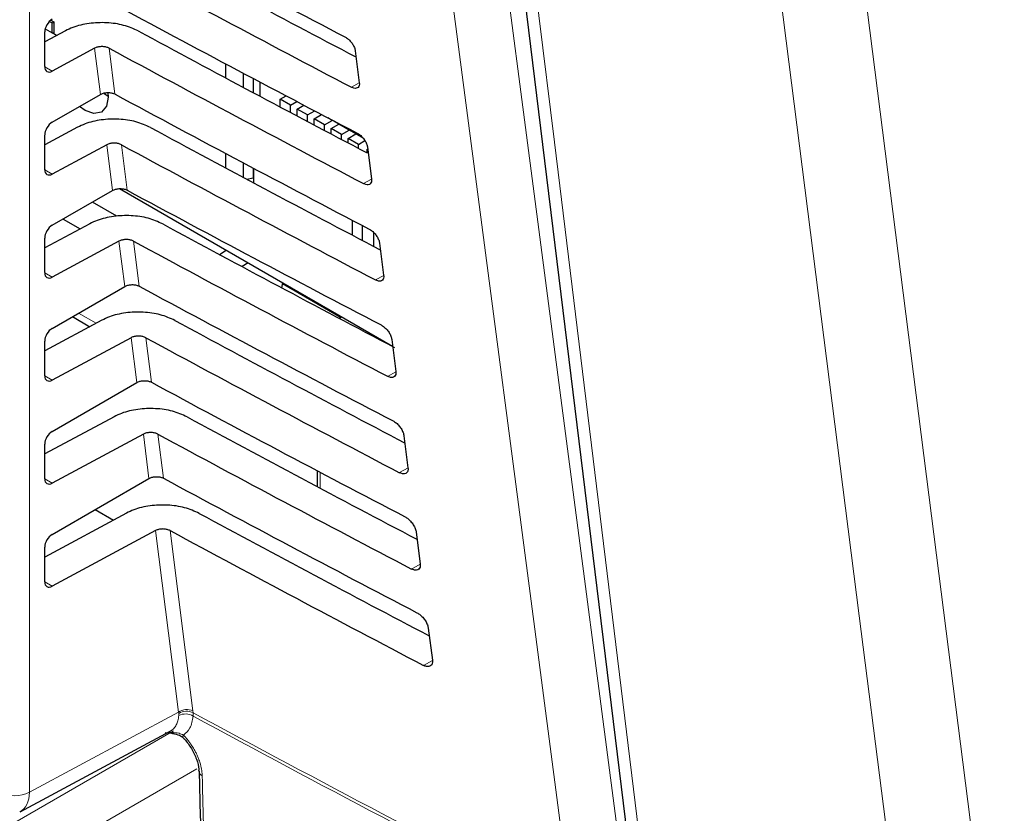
# Paper-space layout 'Blatt4' of a CAD drawing. Header units: millimetres. Extents: x 5 to 418, y 2 to 292.
# Tile 29 of 75: x 106 to 124, y 171 to 186. Entities that reach past the tile are written whole.
import ezdxf

# ---------------------------------------------------------------- set-up
doc = ezdxf.new("R2010")
doc.units = ezdxf.units.MM

psp = doc.layouts.new('Blatt4')

# ---------------------------------------------------------------- linework, layer by layer
at = {"color": 7, "linetype": 'Continuous', "lineweight": 18}
for p, q in [((105.866, 198.96), (105.866, 171.633)), ((107.218, 184.906), (107.107, 185.785)), ((107.385, 185.784), (107.495, 184.911)), ((106.159, 185.432), (106.301, 185.351)), ((112.141, 185.124), (111.995, 185.043)), ((107.449, 183.08), (107.339, 183.95)), ((107.617, 183.949), (107.726, 183.084)), ((106.159, 183.473), (106.301, 183.391)), ((112.373, 183.293), (112.223, 183.21)), ((107.68, 181.253), (107.571, 182.115)), ((107.848, 182.114), (107.957, 181.258)), ((106.159, 181.513), (106.301, 181.431)), ((112.605, 181.462), (112.451, 181.377)), ((106.803, 180.747), (107.139, 180.553)), ((107.911, 179.427), (107.803, 180.279)), ((108.08, 180.279), (108.187, 179.431)), ((112.836, 179.632), (112.679, 179.544)), ((106.159, 179.553), (106.301, 179.472)), ((108.141, 177.6), (108.035, 178.444)), ((108.312, 178.444), (108.418, 177.605)), ((111.399, 177.718), (111.399, 177.415)), ((113.068, 177.801), (112.907, 177.712)), ((106.159, 177.594), (106.301, 177.512)), ((108.703, 173.158), (108.267, 176.609)), ((108.544, 176.609), (108.977, 173.18)), ((113.299, 175.97), (113.135, 175.879)), ((106.159, 175.634), (106.301, 175.552)), ((113.531, 174.14), (113.363, 174.046)), ((105.866, 171.633), (108.703, 173.158)), ((108.707, 173.129), (108.703, 173.158)), ((108.708, 173.091), (108.707, 173.129)), ((108.977, 173.18), (108.981, 173.143)), ((108.981, 173.143), (108.982, 173.079)), ((105.3, 170.893), (108.606, 172.801)), ((109.05, 172.077), (105.724, 170.158))]:
    psp.add_line(p, q, dxfattribs=at)
at = {"color": 7, "linetype": 'Continuous', "lineweight": 25}
for p, q in [((114.843, 190.357), (117.486, 168.748)), ((106.167, 186.152), (106.298, 186.076)), ((106.248, 186.294), (106.298, 186.265)), ((106.276, 186.319), (106.334, 186.286)), ((106.298, 186.265), (106.334, 186.286)), ((106.298, 186.076), (106.298, 186.265)), ((106.334, 186.286), (106.334, 186.056)), ((106.552, 186.117), (106.159, 185.906)), ((106.159, 185.435), (106.159, 186.094)), ((106.384, 186.027), (106.298, 186.076)), ((107.107, 185.785), (106.301, 185.351)), ((112.064, 185.737), (112.141, 185.127)), ((109.599, 185.488), (109.599, 185.22)), ((109.94, 185.038), (109.94, 185.307)), ((110.123, 185.21), (110.123, 184.94)), ((110.251, 185.142), (110.251, 184.872)), ((106.301, 184.376), (107.218, 184.906)), ((107.29, 184.925), (107.365, 184.872)), ((110.638, 184.815), (110.749, 184.879)), ((110.836, 184.701), (110.638, 184.815)), ((110.638, 184.666), (110.638, 184.815)), ((110.836, 184.701), (110.956, 184.77)), ((110.836, 184.561), (110.836, 184.701)), ((110.96, 184.629), (111.087, 184.702)), ((111.158, 184.515), (110.96, 184.629)), ((110.96, 184.495), (110.96, 184.629)), ((111.158, 184.515), (111.294, 184.593)), ((111.158, 184.391), (111.158, 184.515)), ((111.283, 184.443), (111.425, 184.525)), ((111.628, 184.413), (111.54, 184.464)), ((106.784, 184.282), (106.159, 183.946)), ((111.283, 184.325), (111.283, 184.443)), ((111.481, 184.329), (111.283, 184.443)), ((111.481, 184.329), (111.628, 184.413)), ((111.481, 184.22), (111.481, 184.329)), ((111.605, 184.257), (111.752, 184.342)), ((111.628, 184.413), (111.628, 184.418)), ((111.649, 184.407), (112.203, 184.087)), ((111.752, 184.342), (111.752, 184.347)), ((111.95, 184.227), (111.752, 184.342)), ((106.159, 183.475), (106.159, 184.134)), ((111.605, 184.155), (111.605, 184.257)), ((111.803, 184.142), (111.605, 184.257)), ((111.803, 184.142), (111.95, 184.227)), ((111.803, 184.05), (111.803, 184.142)), ((111.928, 184.071), (112.075, 184.155)), ((111.95, 184.227), (111.95, 184.233)), ((112.075, 184.155), (112.075, 184.161)), ((112.213, 184.076), (112.075, 184.155)), ((107.339, 183.95), (106.301, 183.391)), ((111.928, 183.985), (111.928, 184.071)), ((112.126, 183.956), (111.928, 184.071)), ((112.126, 183.956), (112.248, 184.027)), ((112.126, 183.881), (112.126, 183.956)), ((112.296, 183.907), (112.373, 183.296)), ((109.599, 183.784), (109.599, 183.509)), ((112.29, 183.862), (112.301, 183.868)), ((112.29, 183.794), (112.29, 183.862)), ((109.94, 183.327), (109.94, 183.603)), ((110.123, 183.506), (110.123, 183.322)), ((110.13, 183.502), (110.13, 183.225)), ((110.002, 183.294), (110.123, 183.322)), ((110.12, 183.321), (110.13, 183.315)), ((110.123, 183.322), (110.13, 183.329)), ((106.301, 182.417), (107.449, 183.08)), ((107.581, 183.114), (112.775, 180.115)), ((107.53, 182.588), (107.064, 182.857)), ((107.015, 182.447), (106.159, 181.986)), ((106.508, 182.536), (106.833, 182.349)), ((112.011, 182.228), (112.011, 182.512)), ((112.202, 182.127), (112.202, 182.412)), ((112.414, 182.283), (112.414, 182.016)), ((106.159, 181.516), (106.159, 182.175)), ((107.571, 182.115), (106.301, 181.431)), ((112.527, 182.076), (112.604, 181.466)), ((109.483, 181.861), (109.612, 181.941)), ((110.026, 181.702), (109.911, 181.631)), ((110.665, 181.229), (110.685, 181.322)), ((110.682, 181.308), (111.794, 180.666)), ((106.301, 180.457), (107.68, 181.253)), ((107.247, 180.611), (106.159, 180.026)), ((106.686, 180.68), (107.018, 180.488)), ((111.807, 180.674), (111.761, 180.647)), ((106.159, 179.556), (106.159, 180.215)), ((107.803, 180.279), (106.301, 179.472)), ((112.759, 180.245), (112.836, 179.635)), ((106.301, 178.497), (107.911, 179.427)), ((107.479, 178.776), (106.159, 178.067)), ((108.035, 178.444), (106.301, 177.512)), ((112.99, 178.415), (113.067, 177.805)), ((106.159, 177.596), (106.159, 178.255)), ((111.341, 177.749), (111.341, 177.446)), ((106.301, 176.538), (108.141, 177.6)), ((107.12, 177.011), (107.467, 176.81)), ((107.711, 176.941), (106.159, 176.107)), ((108.267, 176.609), (106.301, 175.552)), ((113.222, 176.584), (113.299, 175.974)), ((106.159, 175.637), (106.159, 176.296)), ((113.453, 174.754), (113.531, 174.143)), ((105.692, 171.261), (108.544, 172.795)), ((108.449, 172.769), (108.624, 172.749))]:
    psp.add_line(p, q, dxfattribs=at)
at = {"color": 7, "linetype": 'Continuous', "lineweight": 18, "flags": 128}
for points in [[(114.414, 191.076), (115.83, 180.252), (117.245, 169.435)], [(116.183, 169.35), (116.024, 170.562), (115.389, 175.412), (113.351, 190.991)], [(115.113, 190.033), (115.261, 188.826), (115.851, 183.999), (117.756, 168.423)], [(121.654, 187.676), (123.026, 176.893), (124.409, 166.025)], [(122.805, 165.919), (122.574, 167.733), (121.65, 174.99), (120.048, 187.582)], [(108.791, 172.669), (108.788, 172.672), (108.785, 172.684), (108.788, 172.7), (108.797, 172.72)]]:
    psp.add_lwpolyline(points, dxfattribs=at)
at = {"color": 7, "linetype": 'Continuous', "lineweight": 25, "flags": 128}
psp.add_lwpolyline([(107.36, 184.938), (107.365, 184.855), (107.332, 184.68), (107.237, 184.571), (107.095, 184.544), (106.927, 184.602), (106.822, 184.677)], dxfattribs=at)
at = {"color": 7, "linetype": 'Continuous', "lineweight": 18}
for centre, radius, start, end in [((108.86, 172.926), 0.279, 65.1129, 124.1357), ((108.856, 172.903), 0.271, 62.583, 123.4037), ((108.834, 172.843), 0.279, 57.9386, 117.0038), ((298.728, 524.671), 399.469, 241.64077, 242.80828), ((298.728, 524.597), 399.46, 241.64019, 242.80847), ((109.192, 172.042), 0.102, 183.7199, 247.9823), ((105.589, 172.183), 0.616, 242.6565, 296.7662)]:
    psp.add_arc(centre, radius, start, end, dxfattribs=at)
at = {"color": 7, "linetype": 'Continuous', "lineweight": 25}
for centre, major_axis, ratio, start_param, end_param in [((380.262, 362.786), (399.827, 6.152), 0.587275, 3.951027, 3.967493), ((378.946, 349.652), (396.994, -5.897), 0.567125, 3.968666, 3.983632), ((378.945, 349.651), (397.802, -5.909), 0.567125, 3.968664, 3.985207), ((380.261, 360.826), (399.506, 6.148), 0.587275, 3.951067, 3.967532), ((106.303, 186.174), (0.103, 0.172), 0.587369, 0.811807, 2.36515), ((378.946, 347.692), (396.673, -5.893), 0.567125, 3.968707, 3.983625), ((378.945, 347.692), (397.48, -5.905), 0.567125, 3.968705, 3.985247), ((106.303, 185.515), (0.103, 0.172), 0.587369, 2.36515, 3.918493), ((380.261, 358.866), (399.185, 6.143), 0.587275, 3.951108, 3.967572), ((106.303, 184.215), (0.103, 0.172), 0.587369, 0.811807, 2.36515), ((378.947, 345.733), (396.352, -5.888), 0.567125, 3.968748, 3.983739), ((378.946, 345.732), (397.159, -5.9), 0.567125, 3.968746, 3.985287), ((106.303, 183.556), (0.103, 0.172), 0.587369, 2.36515, 3.918493), ((380.26, 356.906), (398.864, 6.138), 0.587275, 3.951149, 3.967612), ((106.303, 182.255), (0.103, 0.172), 0.587369, 0.811807, 2.36515), ((378.948, 343.773), (396.031, -5.883), 0.567125, 3.968789, 3.983923), ((378.946, 343.773), (396.838, -5.895), 0.567125, 3.968787, 3.985327), ((106.303, 181.596), (0.103, 0.172), 0.587369, 2.36515, 3.918493), ((380.26, 354.945), (398.543, 6.133), 0.587275, 3.951189, 3.967652), ((378.948, 341.814), (395.71, -5.878), 0.567125, 3.96883, 3.983847), ((106.303, 180.295), (0.103, 0.172), 0.587369, 0.811807, 2.36515), ((378.947, 341.813), (396.517, -5.89), 0.567125, 3.968828, 3.985368), ((106.303, 179.636), (0.103, 0.172), 0.587369, 2.36515, 3.918493), ((380.259, 352.985), (398.221, 6.128), 0.587275, 3.95123, 3.967692), ((378.949, 339.855), (395.389, -5.874), 0.567125, 3.968872, 3.983901), ((106.303, 178.335), (0.103, 0.172), 0.587369, 0.811807, 2.36515), ((378.947, 339.854), (396.196, -5.886), 0.567125, 3.96887, 3.985408), ((106.303, 177.677), (0.103, 0.172), 0.587369, 2.36515, 3.918493), ((380.259, 351.025), (397.9, 6.123), 0.587275, 3.951271, 3.967733), ((378.949, 337.895), (395.068, -5.869), 0.567125, 3.968913, 3.983955), ((378.948, 337.895), (395.875, -5.881), 0.567125, 3.968911, 3.985449), ((106.303, 176.376), (0.103, 0.172), 0.587369, 0.811807, 2.36515), ((106.303, 175.717), (0.103, 0.172), 0.587369, 2.36515, 3.918493)]:
    psp.add_ellipse(centre, major_axis=major_axis, ratio=ratio, start_param=start_param, end_param=end_param, dxfattribs=at)
at = {"color": 7, "linetype": 'Continuous', "lineweight": 18}
psp.add_ellipse((105.306, 171.962), major_axis=(-0.389, 0.699), ratio=0.577293, start_param=3.119125, end_param=3.935643, dxfattribs=at)
at = {"color": 7, "linetype": 'Continuous', "lineweight": 25}
for points, knots in [([(107.938, 186.113), (107.849, 186.153), (107.671, 186.232), (107.336, 186.279), (106.998, 186.266), (106.73, 186.202), (106.598, 186.139), (106.552, 186.117)], [0, 0, 0, 0, 0.2187953, 0.4375462, 0.6575334, 0.8799369, 1, 1, 1, 1]), ([(111.877, 185.994), (111.885, 185.989), (111.911, 185.975), (111.956, 185.937), (112.006, 185.879), (112.043, 185.815), (112.06, 185.766), (112.063, 185.742), (112.064, 185.737)], [0, 0, 0, 0, 0.088008, 0.3002334, 0.5137745, 0.729433, 0.9466698, 1, 1, 1, 1]), ([(107.385, 185.784), (107.367, 185.792), (107.331, 185.808), (107.264, 185.817), (107.197, 185.814), (107.143, 185.802), (107.117, 185.789), (107.107, 185.785)], [0, 0, 0, 0, 0.218795, 0.4375456, 0.6575325, 0.8799357, 1, 1, 1, 1]), ([(112.141, 185.127), (112.142, 185.119), (112.144, 185.092), (112.135, 185.054), (112.106, 185.025), (112.063, 185.018), (112.023, 185.029), (112, 185.04), (111.995, 185.043)], [0, 0, 0, 0, 0.09232, 0.309177, 0.524659, 0.738015, 0.949851, 1, 1, 1, 1]), ([(107.218, 184.906), (107.236, 184.915), (107.272, 184.932), (107.34, 184.943), (107.408, 184.94), (107.461, 184.927), (107.487, 184.915), (107.495, 184.911)], [0, 0, 0, 0, 0.223636, 0.447295, 0.670269, 0.891817, 1, 1, 1, 1]), ([(108.17, 184.278), (108.081, 184.318), (107.903, 184.397), (107.568, 184.444), (107.23, 184.431), (106.961, 184.367), (106.83, 184.304), (106.784, 184.282)], [0, 0, 0, 0, 0.218801, 0.437558, 0.657551, 0.879961, 1, 1, 1, 1]), ([(112.104, 184.169), (112.112, 184.165), (112.139, 184.149), (112.186, 184.111), (112.236, 184.051), (112.275, 183.985), (112.291, 183.936), (112.295, 183.911), (112.296, 183.907)], [0, 0, 0, 0, 0.091132, 0.303381, 0.516954, 0.732645, 0.9499, 1, 1, 1, 1]), ([(107.617, 183.949), (107.599, 183.957), (107.563, 183.973), (107.496, 183.982), (107.429, 183.979), (107.375, 183.967), (107.349, 183.954), (107.339, 183.95)], [0, 0, 0, 0, 0.218801, 0.437558, 0.657551, 0.87996, 1, 1, 1, 1]), ([(112.373, 183.296), (112.374, 183.288), (112.376, 183.26), (112.366, 183.221), (112.336, 183.192), (112.291, 183.185), (112.251, 183.196), (112.228, 183.208), (112.223, 183.21)], [0, 0, 0, 0, 0.09538, 0.312215, 0.527668, 0.740995, 0.952818, 1, 1, 1, 1]), ([(107.449, 183.08), (107.467, 183.088), (107.503, 183.105), (107.571, 183.116), (107.639, 183.114), (107.692, 183.101), (107.717, 183.089), (107.726, 183.084)], [0, 0, 0, 0, 0.223642, 0.447307, 0.670287, 0.89184, 1, 1, 1, 1]), ([(108.402, 182.443), (108.313, 182.483), (108.135, 182.562), (107.8, 182.609), (107.462, 182.596), (107.193, 182.532), (107.062, 182.469), (107.015, 182.447)], [0, 0, 0, 0, 0.218807, 0.43757, 0.65757, 0.879985, 1, 1, 1, 1]), ([(112.331, 182.345), (112.339, 182.34), (112.368, 182.324), (112.415, 182.285), (112.467, 182.223), (112.506, 182.155), (112.523, 182.105), (112.527, 182.08), (112.527, 182.076)], [0, 0, 0, 0, 0.094104, 0.306375, 0.51998, 0.735701, 0.952973, 1, 1, 1, 1]), ([(107.848, 182.114), (107.831, 182.122), (107.795, 182.138), (107.728, 182.147), (107.66, 182.144), (107.607, 182.132), (107.58, 182.119), (107.571, 182.115)], [0, 0, 0, 0, 0.218807, 0.43757, 0.657569, 0.879984, 1, 1, 1, 1]), ([(112.604, 181.466), (112.605, 181.457), (112.608, 181.428), (112.597, 181.388), (112.567, 181.359), (112.52, 181.352), (112.479, 181.363), (112.455, 181.375), (112.451, 181.377)], [0, 0, 0, 0, 0.098292, 0.315106, 0.53053, 0.74383, 0.955641, 1, 1, 1, 1]), ([(107.68, 181.253), (107.698, 181.262), (107.734, 181.279), (107.801, 181.29), (107.87, 181.287), (107.923, 181.274), (107.948, 181.262), (107.957, 181.258)], [0, 0, 0, 0, 0.2236478, 0.447319, 0.6703044, 0.8918641, 1, 1, 1, 1]), ([(108.634, 180.608), (108.544, 180.648), (108.366, 180.727), (108.032, 180.774), (107.693, 180.761), (107.425, 180.697), (107.293, 180.634), (107.247, 180.611)], [0, 0, 0, 0, 0.2188132, 0.4375821, 0.6575876, 0.8800098, 1, 1, 1, 1]), ([(112.558, 180.521), (112.567, 180.516), (112.596, 180.499), (112.645, 180.458), (112.698, 180.395), (112.738, 180.326), (112.754, 180.275), (112.758, 180.25), (112.759, 180.245)], [0, 0, 0, 0, 0.0969335, 0.3092262, 0.5228618, 0.7386127, 0.9558999, 1, 1, 1, 1]), ([(108.08, 180.279), (108.062, 180.287), (108.027, 180.302), (107.96, 180.312), (107.892, 180.309), (107.839, 180.297), (107.812, 180.284), (107.803, 180.279)], [0, 0, 0, 0, 0.218813, 0.437581, 0.657587, 0.880009, 1, 1, 1, 1]), ([(112.836, 179.635), (112.837, 179.626), (112.839, 179.596), (112.828, 179.555), (112.797, 179.525), (112.749, 179.518), (112.707, 179.53), (112.683, 179.542), (112.679, 179.544)], [0, 0, 0, 0, 0.101065, 0.31786, 0.533256, 0.746531, 0.958331, 1, 1, 1, 1]), ([(107.911, 179.427), (107.929, 179.435), (107.964, 179.452), (108.032, 179.463), (108.101, 179.461), (108.153, 179.448), (108.179, 179.436), (108.187, 179.431)], [0, 0, 0, 0, 0.223654, 0.447331, 0.670322, 0.891888, 1, 1, 1, 1]), ([(108.865, 178.773), (108.776, 178.813), (108.598, 178.892), (108.264, 178.939), (107.925, 178.926), (107.657, 178.862), (107.525, 178.799), (107.479, 178.776)], [0, 0, 0, 0, 0.218819, 0.437594, 0.657606, 0.880034, 1, 1, 1, 1]), ([(112.784, 178.697), (112.794, 178.691), (112.824, 178.674), (112.875, 178.632), (112.929, 178.567), (112.969, 178.496), (112.986, 178.444), (112.99, 178.419), (112.99, 178.415)], [0, 0, 0, 0, 0.0996319, 0.3119456, 0.5256103, 0.7413895, 0.9586918, 1, 1, 1, 1]), ([(108.312, 178.444), (108.294, 178.452), (108.259, 178.467), (108.192, 178.477), (108.124, 178.474), (108.07, 178.462), (108.044, 178.449), (108.035, 178.444)], [0, 0, 0, 0, 0.218819, 0.437593, 0.657605, 0.880033, 1, 1, 1, 1]), ([(113.067, 177.805), (113.068, 177.795), (113.071, 177.764), (113.059, 177.722), (113.027, 177.692), (112.978, 177.685), (112.935, 177.698), (112.911, 177.71), (112.907, 177.712)], [0, 0, 0, 0, 0.10371, 0.320486, 0.535856, 0.749107, 0.960896, 1, 1, 1, 1]), ([(108.141, 177.6), (108.159, 177.609), (108.195, 177.626), (108.263, 177.637), (108.331, 177.634), (108.384, 177.622), (108.41, 177.609), (108.418, 177.605)], [0, 0, 0, 0, 0.22366, 0.447343, 0.67034, 0.891912, 1, 1, 1, 1]), ([(109.097, 176.938), (109.008, 176.977), (108.83, 177.057), (108.495, 177.104), (108.157, 177.091), (107.889, 177.027), (107.757, 176.964), (107.711, 176.941)], [0, 0, 0, 0, 0.218825, 0.437606, 0.657624, 0.880059, 1, 1, 1, 1]), ([(113.011, 176.873), (113.021, 176.867), (113.052, 176.849), (113.104, 176.805), (113.159, 176.739), (113.201, 176.666), (113.218, 176.614), (113.221, 176.588), (113.222, 176.584)], [0, 0, 0, 0, 0.102208, 0.314542, 0.528235, 0.744041, 0.961357, 1, 1, 1, 1]), ([(108.544, 176.609), (108.526, 176.617), (108.49, 176.632), (108.424, 176.642), (108.356, 176.639), (108.302, 176.626), (108.276, 176.614), (108.267, 176.609)], [0, 0, 0, 0, 0.218825, 0.437606, 0.657623, 0.880057, 1, 1, 1, 1]), ([(113.299, 175.974), (113.3, 175.964), (113.302, 175.932), (113.291, 175.889), (113.257, 175.858), (113.207, 175.852), (113.163, 175.865), (113.138, 175.877), (113.135, 175.879)], [0, 0, 0, 0, 0.106236, 0.322993, 0.538338, 0.751567, 0.963346, 1, 1, 1, 1]), ([(113.238, 175.048), (113.249, 175.042), (113.281, 175.024), (113.334, 174.979), (113.39, 174.911), (113.432, 174.836), (113.449, 174.783), (113.453, 174.757), (113.453, 174.754)], [0, 0, 0, 0, 0.104669, 0.317023, 0.530743, 0.746575, 0.963905, 1, 1, 1, 1]), ([(113.531, 174.143), (113.531, 174.132), (113.534, 174.1), (113.522, 174.056), (113.487, 174.025), (113.436, 174.019), (113.391, 174.032), (113.366, 174.044), (113.363, 174.046)], [0, 0, 0, 0, 0.108649, 0.325389, 0.54071, 0.753917, 0.965688, 1, 1, 1, 1]), ([(108.591, 172.749), (108.636, 172.742), (108.71, 172.73), (108.779, 172.684), (108.799, 172.659), (108.804, 172.652)], [0, 0, 0, 0, 0.54369, 0.884884, 1, 1, 1, 1]), ([(108.789, 172.668), (108.798, 172.659), (108.857, 172.603), (108.956, 172.463), (109.051, 172.264), (109.092, 172.106), (109.087, 172.048), (109.086, 172.037)], [0, 0, 0, 0, 0.050198, 0.338746, 0.635183, 0.927589, 1, 1, 1, 1]), ([(109.097, 172.036), (109.102, 171.779), (109.164, 168.764), (109.265, 165.774), (109.357, 163.039)], [0, 0, 0, 0, 0.085161, 1, 1, 1, 1])]:
    psp.add_open_spline(points, degree=3, knots=knots, dxfattribs=at)
at = {"color": 7, "linetype": 'Continuous', "lineweight": 18}
for points, knots in [([(108.544, 172.795), (108.546, 172.797), (108.561, 172.803), (108.584, 172.82), (108.613, 172.846), (108.638, 172.877), (108.66, 172.913), (108.678, 172.952), (108.692, 172.994), (108.703, 173.041), (108.706, 173.074), (108.708, 173.091)], [0, 0, 0, 0, 0.025227, 0.144895, 0.265397, 0.38853, 0.512573, 0.632266, 0.752793, 0.875944, 1, 1, 1, 1]), ([(108.982, 173.079), (108.968, 172.998), (108.941, 172.843), (108.843, 172.76), (108.797, 172.72)], [0, 0, 0, 0, 0.518965, 1, 1, 1, 1]), ([(108.5, 172.771), (108.508, 172.771), (108.532, 172.769), (108.556, 172.768), (108.572, 172.768)], [0, 0, 0, 0, 0.3044002, 1, 1, 1, 1]), ([(108.572, 172.768), (108.62, 172.767), (108.697, 172.767), (108.769, 172.733), (108.797, 172.72)], [0, 0, 0, 0, 0.616269, 1, 1, 1, 1]), ([(108.797, 172.72), (108.804, 172.712), (108.826, 172.689), (108.862, 172.648), (108.904, 172.595), (108.937, 172.549), (108.974, 172.493), (109.009, 172.435), (109.044, 172.366), (109.067, 172.315), (109.092, 172.254), (109.112, 172.194), (109.131, 172.124), (109.141, 172.075), (109.15, 172.015), (109.152, 171.977), (109.154, 171.948)], [0, 0, 0, 0, 0.03618, 0.108838, 0.182539, 0.257308, 0.294874, 0.403651, 0.477341, 0.552097, 0.589656, 0.698499, 0.772235, 0.847039, 0.884622, 1, 1, 1, 1]), ([(109.154, 171.948), (109.157, 171.841), (109.17, 171.304), (109.227, 169.053), (109.384, 163.489), (109.683, 154.964), (110.112, 145.16), (110.461, 138.791), (110.625, 135.79)], [0, 0, 0, 0, 0.008809, 0.044043, 0.184981, 0.46686, 0.748768, 1, 1, 1, 1])]:
    psp.add_open_spline(points, degree=3, knots=knots, dxfattribs=at)

doc.saveas('drawing.dxf')
